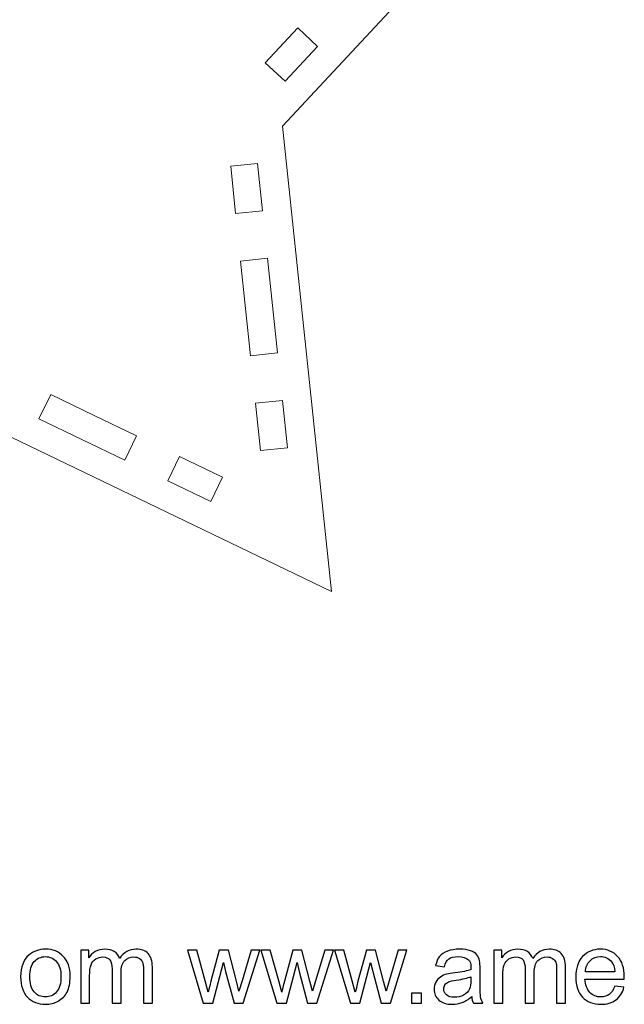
# Model space of a CAD drawing. Header units: millimetres. Extents: x -195 to 206, y -124 to 119.
# Tile 3 of 10: x -32 to 19, y -124 to -42. Entities that reach past the tile are written whole.
import ezdxf

# ---------------------------------------------------------------- set-up
doc = ezdxf.new("R2010")
doc.units = ezdxf.units.MM
doc.header["$MEASUREMENT"] = 0
doc.layers.add('Layer 1', color=7, linetype='Continuous')

msp = doc.modelspace()

# ---------------------------------------------------------------- linework, layer by layer
at = {"layer": 'Layer 1', "color": 1, "lineweight": 5}
for points, knots in [([(16.6629, -22.1364), (16.6629, -22.1364), (-21.582, -14.7024), (-21.582, -14.7024), (-21.582, -14.7024), (-21.582, -14.7024), (-40.8955, 18.7496), (-40.8955, 18.7496), (-40.8955, 18.7496), (-40.8955, 18.7496), (-60.2092, -14.7024), (-60.2092, -14.7024), (-60.2092, -14.7024), (-60.2092, -14.7024), (-98.4538, -22.1364), (-98.4538, -22.1364), (-98.4538, -22.1364), (-98.4538, -22.1364), (-71.8829, -50.6306), (-71.8829, -50.6306), (-71.8829, -50.6306), (-71.8829, -50.6306), (-75.95, -89.3267), (-75.95, -89.3267), (-75.95, -89.3267), (-75.95, -89.3267), (-40.8955, -72.4562), (-40.8955, -72.4562), (-40.8955, -72.4562), (-40.8955, -72.4562), (-5.841, -89.3267), (-5.841, -89.3267), (-5.841, -89.3267), (-5.841, -89.3267), (-9.9079, -50.6306), (-9.9079, -50.6306), (-9.9079, -50.6306), (-9.9079, -50.6306), (16.6629, -22.1364), (16.6629, -22.1364)], [0, 0, 0, 0, 0.0909091, 0.0909091, 0.0909091, 0.0909091, 0.1818182, 0.1818182, 0.1818182, 0.1818182, 0.2727273, 0.2727273, 0.2727273, 0.2727273, 0.3636364, 0.3636364, 0.3636364, 0.3636364, 0.4545455, 0.4545455, 0.4545455, 0.4545455, 0.5454545, 0.5454545, 0.5454545, 0.5454545, 0.6363636, 0.6363636, 0.6363636, 0.6363636, 0.7272727, 0.7272727, 0.7272727, 0.7272727, 0.8181818, 0.8181818, 0.8181818, 0.8181818, 1, 1, 1, 1]), ([(-9.6882, -46.903), (-9.6882, -46.903), (-11.3338, -45.3685), (-11.3338, -45.3685), (-11.3338, -45.3685), (-11.3338, -45.3685), (-8.6322, -42.4713), (-8.6322, -42.4713), (-8.6322, -42.4713), (-8.6322, -42.4713), (-6.9866, -44.0058), (-6.9866, -44.0058), (-6.9866, -44.0058), (-6.9866, -44.0058), (-9.6882, -46.903), (-9.6882, -46.903)], [0, 0, 0, 0, 0.2, 0.2, 0.2, 0.2, 0.4, 0.4, 0.4, 0.4, 0.6, 0.6, 0.6, 0.6, 1, 1, 1, 1]), ([(-14.2135, -53.975), (-14.2135, -53.975), (-11.9758, -53.7398), (-11.9758, -53.7398), (-11.9758, -53.7398), (-11.9758, -53.7398), (-11.5617, -57.6794), (-11.5617, -57.6794), (-11.5617, -57.6794), (-11.5617, -57.6794), (-13.7994, -57.9146), (-13.7994, -57.9146), (-13.7994, -57.9146), (-13.7994, -57.9146), (-14.2135, -53.975), (-14.2135, -53.975)], [0, 0, 0, 0, 0.2, 0.2, 0.2, 0.2, 0.4, 0.4, 0.4, 0.4, 0.6, 0.6, 0.6, 0.6, 1, 1, 1, 1]), ([(-12.9712, -65.794), (-12.9712, -65.794), (-13.3853, -61.8543), (-13.3853, -61.8543), (-13.3853, -61.8543), (-13.3853, -61.8543), (-11.1476, -61.6191), (-11.1476, -61.6191), (-11.1476, -61.6191), (-11.1476, -61.6191), (-10.7335, -65.5587), (-10.7335, -65.5587), (-10.7335, -65.5587), (-10.7335, -65.5587), (-10.3194, -69.4983), (-10.3194, -69.4983), (-10.3194, -69.4983), (-10.3194, -69.4983), (-12.5571, -69.7335), (-12.5571, -69.7335), (-12.5571, -69.7335), (-12.5571, -69.7335), (-12.9712, -65.794), (-12.9712, -65.794)], [0, 0, 0, 0, 0.1428571, 0.1428571, 0.1428571, 0.1428571, 0.2857143, 0.2857143, 0.2857143, 0.2857143, 0.4285714, 0.4285714, 0.4285714, 0.4285714, 0.5714286, 0.5714286, 0.5714286, 0.5714286, 0.7142857, 0.7142857, 0.7142857, 0.7142857, 1, 1, 1, 1]), ([(-23.0097, -78.4213), (-23.0097, -78.4213), (-26.5792, -76.7034), (-26.5792, -76.7034), (-26.5792, -76.7034), (-26.5792, -76.7034), (-30.1487, -74.9855), (-30.1487, -74.9855), (-30.1487, -74.9855), (-30.1487, -74.9855), (-29.173, -72.9581), (-29.173, -72.9581), (-29.173, -72.9581), (-29.173, -72.9581), (-25.6035, -74.676), (-25.6035, -74.676), (-25.6035, -74.676), (-25.6035, -74.676), (-22.034, -76.3939), (-22.034, -76.3939), (-22.034, -76.3939), (-22.034, -76.3939), (-23.0097, -78.4213), (-23.0097, -78.4213)], [0, 0, 0, 0, 0.1428571, 0.1428571, 0.1428571, 0.1428571, 0.2857143, 0.2857143, 0.2857143, 0.2857143, 0.4285714, 0.4285714, 0.4285714, 0.4285714, 0.5714286, 0.5714286, 0.5714286, 0.5714286, 0.7142857, 0.7142857, 0.7142857, 0.7142857, 1, 1, 1, 1]), ([(-9.9054, -73.4381), (-9.9054, -73.4381), (-9.4913, -77.3777), (-9.4913, -77.3777), (-9.4913, -77.3777), (-9.4913, -77.3777), (-11.729, -77.6129), (-11.729, -77.6129), (-11.729, -77.6129), (-11.729, -77.6129), (-12.1431, -73.6733), (-12.1431, -73.6733), (-12.1431, -73.6733), (-12.1431, -73.6733), (-9.9054, -73.4381), (-9.9054, -73.4381)], [0, 0, 0, 0, 0.2, 0.2, 0.2, 0.2, 0.4, 0.4, 0.4, 0.4, 0.6, 0.6, 0.6, 0.6, 1, 1, 1, 1]), ([(-15.8708, -81.857), (-15.8708, -81.857), (-19.4403, -80.1391), (-19.4403, -80.1391), (-19.4403, -80.1391), (-19.4403, -80.1391), (-18.4646, -78.1117), (-18.4646, -78.1117), (-18.4646, -78.1117), (-18.4646, -78.1117), (-14.8951, -79.8296), (-14.8951, -79.8296), (-14.8951, -79.8296), (-14.8951, -79.8296), (-15.8708, -81.857), (-15.8708, -81.857)], [0, 0, 0, 0, 0.2, 0.2, 0.2, 0.2, 0.4, 0.4, 0.4, 0.4, 0.6, 0.6, 0.6, 0.6, 1, 1, 1, 1])]:
    msp.add_open_spline(points, degree=3, knots=knots, dxfattribs=at)
at = {"layer": 'Layer 1', "color": 250}
for points, knots in [([(-31.6699, -121.3582), (-31.6699, -120.5468), (-31.4441, -119.9457), (-30.9912, -119.5548), (-30.9912, -119.5548), (-30.6144, -119.2302), (-30.1529, -119.0679), (-29.6097, -119.0679), (-29.6097, -119.0679), (-29.0071, -119.0679), (-28.5132, -119.2655), (-28.1294, -119.6606), (-28.1294, -119.6606), (-27.747, -120.0543), (-27.5551, -120.6004), (-27.5551, -121.2961), (-27.5551, -121.2961), (-27.5551, -121.8605), (-27.6397, -122.3036), (-27.8091, -122.6268), (-27.8091, -122.6268), (-27.9784, -122.9499), (-28.2254, -123.2011), (-28.5499, -123.3803), (-28.5499, -123.3803), (-28.8731, -123.5595), (-29.2273, -123.6484), (-29.6097, -123.6484), (-29.6097, -123.6484), (-30.2249, -123.6484), (-30.7216, -123.4523), (-31.1012, -123.0586), (-31.1012, -123.0586), (-31.4808, -122.6649), (-31.6699, -122.0976), (-31.6699, -121.3582)], [0, 0, 0, 0, 0.1, 0.1, 0.1, 0.1, 0.2, 0.2, 0.2, 0.2, 0.3, 0.3, 0.3, 0.3, 0.4, 0.4, 0.4, 0.4, 0.5, 0.5, 0.5, 0.5, 0.6, 0.6, 0.6, 0.6, 0.7, 0.7, 0.7, 0.7, 0.8, 0.8, 0.8, 0.8, 1, 1, 1, 1]), ([(-26.6816, -123.5553), (-26.6816, -123.5553), (-26.6816, -119.1611), (-26.6816, -119.1611), (-26.6816, -119.1611), (-26.6816, -119.1611), (-26.0127, -119.1611), (-26.0127, -119.1611), (-26.0127, -119.1611), (-26.0127, -119.1611), (-26.0127, -119.782), (-26.0127, -119.782), (-26.0127, -119.782), (-25.8759, -119.5675), (-25.6924, -119.3939), (-25.4638, -119.2641), (-25.4638, -119.2641), (-25.2352, -119.1329), (-24.9756, -119.0679), (-24.6835, -119.0679), (-24.6835, -119.0679), (-24.3589, -119.0679), (-24.0922, -119.1357), (-23.8848, -119.2697), (-23.8848, -119.2697), (-23.6773, -119.4052), (-23.5306, -119.5929), (-23.4459, -119.8356), (-23.4459, -119.8356), (-23.096, -119.3234), (-22.643, -119.0679), (-22.0842, -119.0679), (-22.0842, -119.0679), (-21.6467, -119.0679), (-21.3095, -119.1879), (-21.0752, -119.4292), (-21.0752, -119.4292), (-20.8396, -119.6705), (-20.721, -120.0416), (-20.721, -120.5426), (-20.721, -120.5426), (-20.721, -120.5426), (-20.721, -123.5553), (-20.721, -123.5553), (-20.721, -123.5553), (-20.721, -123.5553), (-21.4661, -123.5553), (-21.4661, -123.5553), (-21.4661, -123.5553), (-21.4661, -123.5553), (-21.4661, -120.7895), (-21.4661, -120.7895), (-21.4661, -120.7895), (-21.4661, -120.4932), (-21.4915, -120.2787), (-21.5395, -120.1475), (-21.5395, -120.1475), (-21.5875, -120.0162), (-21.675, -119.9118), (-21.8034, -119.8314), (-21.8034, -119.8314), (-21.9304, -119.7509), (-22.0799, -119.7114), (-22.2507, -119.7114), (-22.2507, -119.7114), (-22.5611, -119.7114), (-22.818, -119.8144), (-23.0226, -120.019), (-23.0226, -120.019), (-23.2272, -120.2251), (-23.3288, -120.5539), (-23.3288, -121.0054), (-23.3288, -121.0054), (-23.3288, -121.0054), (-23.3288, -123.5553), (-23.3288, -123.5553), (-23.3288, -123.5553), (-23.3288, -123.5553), (-24.0739, -123.5553), (-24.0739, -123.5553), (-24.0739, -123.5553), (-24.0739, -123.5553), (-24.0739, -120.7034), (-24.0739, -120.7034), (-24.0739, -120.7034), (-24.0739, -120.3732), (-24.1345, -120.1249), (-24.2559, -119.9598), (-24.2559, -119.9598), (-24.3772, -119.7947), (-24.5762, -119.7114), (-24.8514, -119.7114), (-24.8514, -119.7114), (-25.0602, -119.7114), (-25.2535, -119.7665), (-25.4313, -119.8765), (-25.4313, -119.8765), (-25.6091, -119.9866), (-25.7376, -120.1475), (-25.818, -120.3605), (-25.818, -120.3605), (-25.897, -120.5722), (-25.9365, -120.8784), (-25.9365, -121.2778), (-25.9365, -121.2778), (-25.9365, -121.2778), (-25.9365, -123.5553), (-25.9365, -123.5553), (-25.9365, -123.5553), (-25.9365, -123.5553), (-26.6816, -123.5553), (-26.6816, -123.5553)], [0, 0, 0, 0, 0.0344828, 0.0344828, 0.0344828, 0.0344828, 0.0689655, 0.0689655, 0.0689655, 0.0689655, 0.1034483, 0.1034483, 0.1034483, 0.1034483, 0.137931, 0.137931, 0.137931, 0.137931, 0.1724138, 0.1724138, 0.1724138, 0.1724138, 0.2068966, 0.2068966, 0.2068966, 0.2068966, 0.2413793, 0.2413793, 0.2413793, 0.2413793, 0.2758621, 0.2758621, 0.2758621, 0.2758621, 0.3103448, 0.3103448, 0.3103448, 0.3103448, 0.3448276, 0.3448276, 0.3448276, 0.3448276, 0.3793103, 0.3793103, 0.3793103, 0.3793103, 0.4137931, 0.4137931, 0.4137931, 0.4137931, 0.4482759, 0.4482759, 0.4482759, 0.4482759, 0.4827586, 0.4827586, 0.4827586, 0.4827586, 0.5172414, 0.5172414, 0.5172414, 0.5172414, 0.5517241, 0.5517241, 0.5517241, 0.5517241, 0.5862069, 0.5862069, 0.5862069, 0.5862069, 0.6206897, 0.6206897, 0.6206897, 0.6206897, 0.6551724, 0.6551724, 0.6551724, 0.6551724, 0.6896552, 0.6896552, 0.6896552, 0.6896552, 0.7241379, 0.7241379, 0.7241379, 0.7241379, 0.7586207, 0.7586207, 0.7586207, 0.7586207, 0.7931034, 0.7931034, 0.7931034, 0.7931034, 0.8275862, 0.8275862, 0.8275862, 0.8275862, 0.862069, 0.862069, 0.862069, 0.862069, 0.8965517, 0.8965517, 0.8965517, 0.8965517, 0.9310345, 0.9310345, 0.9310345, 0.9310345, 1, 1, 1, 1]), ([(-16.4863, -123.5553), (-16.4863, -123.5553), (-17.8141, -119.1611), (-17.8141, -119.1611), (-17.8141, -119.1611), (-17.8141, -119.1611), (-17.0352, -119.1611), (-17.0352, -119.1611), (-17.0352, -119.1611), (-17.0352, -119.1611), (-16.3339, -121.6969), (-16.3339, -121.6969), (-16.3339, -121.6969), (-16.3339, -121.6969), (-16.0855, -122.6409), (-16.0855, -122.6409), (-16.0855, -122.6409), (-16.0756, -122.5943), (-15.9994, -122.2924), (-15.8583, -121.735), (-15.8583, -121.735), (-15.8583, -121.735), (-15.1626, -119.1611), (-15.1626, -119.1611), (-15.1626, -119.1611), (-15.1626, -119.1611), (-14.3992, -119.1611), (-14.3992, -119.1611), (-14.3992, -119.1611), (-14.3992, -119.1611), (-13.7374, -121.7124), (-13.7374, -121.7124), (-13.7374, -121.7124), (-13.7374, -121.7124), (-13.5215, -122.5492), (-13.5215, -122.5492), (-13.5215, -122.5492), (-13.5215, -122.5492), (-13.2689, -121.7011), (-13.2689, -121.7011), (-13.2689, -121.7011), (-13.2689, -121.7011), (-12.5097, -119.1611), (-12.5097, -119.1611), (-12.5097, -119.1611), (-12.5097, -119.1611), (-11.7858, -119.1611), (-11.7858, -119.1611), (-11.7858, -119.1611), (-11.7858, -119.1611), (-13.1645, -123.5553), (-13.1645, -123.5553), (-13.1645, -123.5553), (-13.1645, -123.5553), (-13.935, -123.5553), (-13.935, -123.5553), (-13.935, -123.5553), (-13.935, -123.5553), (-14.6321, -120.9264), (-14.6321, -120.9264), (-14.6321, -120.9264), (-14.6321, -120.9264), (-14.8085, -120.1743), (-14.8085, -120.1743), (-14.8085, -120.1743), (-14.8085, -120.1743), (-15.6975, -123.5553), (-15.6975, -123.5553), (-15.6975, -123.5553), (-15.6975, -123.5553), (-16.4863, -123.5553), (-16.4863, -123.5553)], [0, 0, 0, 0, 0.0526316, 0.0526316, 0.0526316, 0.0526316, 0.1052632, 0.1052632, 0.1052632, 0.1052632, 0.1578947, 0.1578947, 0.1578947, 0.1578947, 0.2105263, 0.2105263, 0.2105263, 0.2105263, 0.2631579, 0.2631579, 0.2631579, 0.2631579, 0.3157895, 0.3157895, 0.3157895, 0.3157895, 0.3684211, 0.3684211, 0.3684211, 0.3684211, 0.4210526, 0.4210526, 0.4210526, 0.4210526, 0.4736842, 0.4736842, 0.4736842, 0.4736842, 0.5263158, 0.5263158, 0.5263158, 0.5263158, 0.5789474, 0.5789474, 0.5789474, 0.5789474, 0.6315789, 0.6315789, 0.6315789, 0.6315789, 0.6842105, 0.6842105, 0.6842105, 0.6842105, 0.7368421, 0.7368421, 0.7368421, 0.7368421, 0.7894737, 0.7894737, 0.7894737, 0.7894737, 0.8421053, 0.8421053, 0.8421053, 0.8421053, 0.8947368, 0.8947368, 0.8947368, 0.8947368, 1, 1, 1, 1]), ([(-10.3719, -123.5553), (-10.3719, -123.5553), (-11.6997, -119.1611), (-11.6997, -119.1611), (-11.6997, -119.1611), (-11.6997, -119.1611), (-10.9208, -119.1611), (-10.9208, -119.1611), (-10.9208, -119.1611), (-10.9208, -119.1611), (-10.2195, -121.6969), (-10.2195, -121.6969), (-10.2195, -121.6969), (-10.2195, -121.6969), (-9.9711, -122.6409), (-9.9711, -122.6409), (-9.9711, -122.6409), (-9.9612, -122.5943), (-9.885, -122.2924), (-9.7439, -121.735), (-9.7439, -121.735), (-9.7439, -121.735), (-9.0482, -119.1611), (-9.0482, -119.1611), (-9.0482, -119.1611), (-9.0482, -119.1611), (-8.2848, -119.1611), (-8.2848, -119.1611), (-8.2848, -119.1611), (-8.2848, -119.1611), (-7.623, -121.7124), (-7.623, -121.7124), (-7.623, -121.7124), (-7.623, -121.7124), (-7.4071, -122.5492), (-7.4071, -122.5492), (-7.4071, -122.5492), (-7.4071, -122.5492), (-7.1545, -121.7011), (-7.1545, -121.7011), (-7.1545, -121.7011), (-7.1545, -121.7011), (-6.3953, -119.1611), (-6.3953, -119.1611), (-6.3953, -119.1611), (-6.3953, -119.1611), (-5.6714, -119.1611), (-5.6714, -119.1611), (-5.6714, -119.1611), (-5.6714, -119.1611), (-7.0501, -123.5553), (-7.0501, -123.5553), (-7.0501, -123.5553), (-7.0501, -123.5553), (-7.8206, -123.5553), (-7.8206, -123.5553), (-7.8206, -123.5553), (-7.8206, -123.5553), (-8.5177, -120.9264), (-8.5177, -120.9264), (-8.5177, -120.9264), (-8.5177, -120.9264), (-8.6941, -120.1743), (-8.6941, -120.1743), (-8.6941, -120.1743), (-8.6941, -120.1743), (-9.5831, -123.5553), (-9.5831, -123.5553), (-9.5831, -123.5553), (-9.5831, -123.5553), (-10.3719, -123.5553), (-10.3719, -123.5553)], [0, 0, 0, 0, 0.0526316, 0.0526316, 0.0526316, 0.0526316, 0.1052632, 0.1052632, 0.1052632, 0.1052632, 0.1578947, 0.1578947, 0.1578947, 0.1578947, 0.2105263, 0.2105263, 0.2105263, 0.2105263, 0.2631579, 0.2631579, 0.2631579, 0.2631579, 0.3157895, 0.3157895, 0.3157895, 0.3157895, 0.3684211, 0.3684211, 0.3684211, 0.3684211, 0.4210526, 0.4210526, 0.4210526, 0.4210526, 0.4736842, 0.4736842, 0.4736842, 0.4736842, 0.5263158, 0.5263158, 0.5263158, 0.5263158, 0.5789474, 0.5789474, 0.5789474, 0.5789474, 0.6315789, 0.6315789, 0.6315789, 0.6315789, 0.6842105, 0.6842105, 0.6842105, 0.6842105, 0.7368421, 0.7368421, 0.7368421, 0.7368421, 0.7894737, 0.7894737, 0.7894737, 0.7894737, 0.8421053, 0.8421053, 0.8421053, 0.8421053, 0.8947368, 0.8947368, 0.8947368, 0.8947368, 1, 1, 1, 1]), ([(-4.2575, -123.5553), (-4.2575, -123.5553), (-5.5853, -119.1611), (-5.5853, -119.1611), (-5.5853, -119.1611), (-5.5853, -119.1611), (-4.8064, -119.1611), (-4.8064, -119.1611), (-4.8064, -119.1611), (-4.8064, -119.1611), (-4.1051, -121.6969), (-4.1051, -121.6969), (-4.1051, -121.6969), (-4.1051, -121.6969), (-3.8567, -122.6409), (-3.8567, -122.6409), (-3.8567, -122.6409), (-3.8468, -122.5943), (-3.7706, -122.2924), (-3.6295, -121.735), (-3.6295, -121.735), (-3.6295, -121.735), (-2.9338, -119.1611), (-2.9338, -119.1611), (-2.9338, -119.1611), (-2.9338, -119.1611), (-2.1704, -119.1611), (-2.1704, -119.1611), (-2.1704, -119.1611), (-2.1704, -119.1611), (-1.5086, -121.7124), (-1.5086, -121.7124), (-1.5086, -121.7124), (-1.5086, -121.7124), (-1.2927, -122.5492), (-1.2927, -122.5492), (-1.2927, -122.5492), (-1.2927, -122.5492), (-1.0401, -121.7011), (-1.0401, -121.7011), (-1.0401, -121.7011), (-1.0401, -121.7011), (-0.2809, -119.1611), (-0.2809, -119.1611), (-0.2809, -119.1611), (-0.2809, -119.1611), (0.443, -119.1611), (0.443, -119.1611), (0.443, -119.1611), (0.443, -119.1611), (-0.9357, -123.5553), (-0.9357, -123.5553), (-0.9357, -123.5553), (-0.9357, -123.5553), (-1.7062, -123.5553), (-1.7062, -123.5553), (-1.7062, -123.5553), (-1.7062, -123.5553), (-2.4033, -120.9264), (-2.4033, -120.9264), (-2.4033, -120.9264), (-2.4033, -120.9264), (-2.5797, -120.1743), (-2.5797, -120.1743), (-2.5797, -120.1743), (-2.5797, -120.1743), (-3.4687, -123.5553), (-3.4687, -123.5553), (-3.4687, -123.5553), (-3.4687, -123.5553), (-4.2575, -123.5553), (-4.2575, -123.5553)], [0, 0, 0, 0, 0.0526316, 0.0526316, 0.0526316, 0.0526316, 0.1052632, 0.1052632, 0.1052632, 0.1052632, 0.1578947, 0.1578947, 0.1578947, 0.1578947, 0.2105263, 0.2105263, 0.2105263, 0.2105263, 0.2631579, 0.2631579, 0.2631579, 0.2631579, 0.3157895, 0.3157895, 0.3157895, 0.3157895, 0.3684211, 0.3684211, 0.3684211, 0.3684211, 0.4210526, 0.4210526, 0.4210526, 0.4210526, 0.4736842, 0.4736842, 0.4736842, 0.4736842, 0.5263158, 0.5263158, 0.5263158, 0.5263158, 0.5789474, 0.5789474, 0.5789474, 0.5789474, 0.6315789, 0.6315789, 0.6315789, 0.6315789, 0.6842105, 0.6842105, 0.6842105, 0.6842105, 0.7368421, 0.7368421, 0.7368421, 0.7368421, 0.7894737, 0.7894737, 0.7894737, 0.7894737, 0.8421053, 0.8421053, 0.8421053, 0.8421053, 0.8947368, 0.8947368, 0.8947368, 0.8947368, 1, 1, 1, 1]), ([(5.8221, -123.005), (5.5455, -123.2406), (5.2788, -123.4057), (5.0234, -123.5031), (5.0234, -123.5031), (4.768, -123.6005), (4.4943, -123.6484), (4.2007, -123.6484), (4.2007, -123.6484), (3.7181, -123.6484), (3.347, -123.5313), (3.0874, -123.2957), (3.0874, -123.2957), (2.8277, -123.0614), (2.6979, -122.7608), (2.6979, -122.3954), (2.6979, -122.3954), (2.6979, -122.1809), (2.7473, -121.9847), (2.8447, -121.8069), (2.8447, -121.8069), (2.9434, -121.6291), (3.0718, -121.488), (3.2299, -121.3808), (3.2299, -121.3808), (3.3893, -121.2735), (3.5671, -121.1917), (3.7661, -121.1366), (3.7661, -121.1366), (3.9129, -121.0985), (4.1344, -121.0619), (4.4293, -121.0252), (4.4293, -121.0252), (5.0305, -120.9546), (5.475, -120.8685), (5.7586, -120.7698), (5.7586, -120.7698), (5.7614, -120.6682), (5.7628, -120.6032), (5.7628, -120.5764), (5.7628, -120.5764), (5.7628, -120.2745), (5.6923, -120.0614), (5.5512, -119.9372), (5.5512, -119.9372), (5.3607, -119.7693), (5.077, -119.686), (4.7017, -119.686), (4.7017, -119.686), (4.3503, -119.686), (4.0907, -119.7481), (3.9242, -119.8709), (3.9242, -119.8709), (3.7562, -119.9936), (3.6335, -120.211), (3.553, -120.5242), (3.553, -120.5242), (3.553, -120.5242), (2.8249, -120.4226), (2.8249, -120.4226), (2.8249, -120.4226), (2.8912, -120.1108), (2.9999, -119.8582), (3.1523, -119.6663), (3.1523, -119.6663), (3.3047, -119.4744), (3.5248, -119.3276), (3.8127, -119.2232), (3.8127, -119.2232), (4.0991, -119.1202), (4.4336, -119.0679), (4.8118, -119.0679), (4.8118, -119.0679), (5.1871, -119.0679), (5.4933, -119.1117), (5.729, -119.2006), (5.729, -119.2006), (5.9632, -119.2895), (6.1368, -119.3996), (6.2469, -119.5336), (6.2469, -119.5336), (6.3569, -119.6677), (6.4345, -119.837), (6.4797, -120.0416), (6.4797, -120.0416), (6.5037, -120.1686), (6.5164, -120.3972), (6.5164, -120.726), (6.5164, -120.726), (6.5164, -120.726), (6.5164, -121.7138), (6.5164, -121.7138), (6.5164, -121.7138), (6.5164, -122.4038), (6.5319, -122.8399), (6.5629, -123.0247), (6.5629, -123.0247), (6.5926, -123.2096), (6.6547, -123.386), (6.745, -123.5553), (6.745, -123.5553), (6.745, -123.5553), (5.966, -123.5553), (5.966, -123.5553), (5.966, -123.5553), (5.8913, -123.3987), (5.8433, -123.2152), (5.8221, -123.005)], [0, 0, 0, 0, 0.0357143, 0.0357143, 0.0357143, 0.0357143, 0.0714286, 0.0714286, 0.0714286, 0.0714286, 0.1071429, 0.1071429, 0.1071429, 0.1071429, 0.1428571, 0.1428571, 0.1428571, 0.1428571, 0.1785714, 0.1785714, 0.1785714, 0.1785714, 0.2142857, 0.2142857, 0.2142857, 0.2142857, 0.25, 0.25, 0.25, 0.25, 0.2857143, 0.2857143, 0.2857143, 0.2857143, 0.3214286, 0.3214286, 0.3214286, 0.3214286, 0.3571429, 0.3571429, 0.3571429, 0.3571429, 0.3928571, 0.3928571, 0.3928571, 0.3928571, 0.4285714, 0.4285714, 0.4285714, 0.4285714, 0.4642857, 0.4642857, 0.4642857, 0.4642857, 0.5, 0.5, 0.5, 0.5, 0.5357143, 0.5357143, 0.5357143, 0.5357143, 0.5714286, 0.5714286, 0.5714286, 0.5714286, 0.6071429, 0.6071429, 0.6071429, 0.6071429, 0.6428571, 0.6428571, 0.6428571, 0.6428571, 0.6785714, 0.6785714, 0.6785714, 0.6785714, 0.7142857, 0.7142857, 0.7142857, 0.7142857, 0.75, 0.75, 0.75, 0.75, 0.7857143, 0.7857143, 0.7857143, 0.7857143, 0.8214286, 0.8214286, 0.8214286, 0.8214286, 0.8571429, 0.8571429, 0.8571429, 0.8571429, 0.8928571, 0.8928571, 0.8928571, 0.8928571, 0.9285714, 0.9285714, 0.9285714, 0.9285714, 1, 1, 1, 1]), ([(7.6608, -123.5553), (7.6608, -123.5553), (7.6608, -119.1611), (7.6608, -119.1611), (7.6608, -119.1611), (7.6608, -119.1611), (8.3297, -119.1611), (8.3297, -119.1611), (8.3297, -119.1611), (8.3297, -119.1611), (8.3297, -119.782), (8.3297, -119.782), (8.3297, -119.782), (8.4665, -119.5675), (8.65, -119.3939), (8.8786, -119.2641), (8.8786, -119.2641), (9.1072, -119.1329), (9.3668, -119.0679), (9.6589, -119.0679), (9.6589, -119.0679), (9.9835, -119.0679), (10.2502, -119.1357), (10.4576, -119.2697), (10.4576, -119.2697), (10.6651, -119.4052), (10.8118, -119.5929), (10.8965, -119.8356), (10.8965, -119.8356), (11.2464, -119.3234), (11.6994, -119.0679), (12.2582, -119.0679), (12.2582, -119.0679), (12.6957, -119.0679), (13.0329, -119.1879), (13.2672, -119.4292), (13.2672, -119.4292), (13.5028, -119.6705), (13.6214, -120.0416), (13.6214, -120.5426), (13.6214, -120.5426), (13.6214, -120.5426), (13.6214, -123.5553), (13.6214, -123.5553), (13.6214, -123.5553), (13.6214, -123.5553), (12.8763, -123.5553), (12.8763, -123.5553), (12.8763, -123.5553), (12.8763, -123.5553), (12.8763, -120.7895), (12.8763, -120.7895), (12.8763, -120.7895), (12.8763, -120.4932), (12.8509, -120.2787), (12.8029, -120.1475), (12.8029, -120.1475), (12.7549, -120.0162), (12.6674, -119.9118), (12.539, -119.8314), (12.539, -119.8314), (12.412, -119.7509), (12.2625, -119.7114), (12.0917, -119.7114), (12.0917, -119.7114), (11.7813, -119.7114), (11.5244, -119.8144), (11.3198, -120.019), (11.3198, -120.019), (11.1152, -120.2251), (11.0136, -120.5539), (11.0136, -121.0054), (11.0136, -121.0054), (11.0136, -121.0054), (11.0136, -123.5553), (11.0136, -123.5553), (11.0136, -123.5553), (11.0136, -123.5553), (10.2685, -123.5553), (10.2685, -123.5553), (10.2685, -123.5553), (10.2685, -123.5553), (10.2685, -120.7034), (10.2685, -120.7034), (10.2685, -120.7034), (10.2685, -120.3732), (10.2079, -120.1249), (10.0865, -119.9598), (10.0865, -119.9598), (9.9652, -119.7947), (9.7662, -119.7114), (9.491, -119.7114), (9.491, -119.7114), (9.2822, -119.7114), (9.0889, -119.7665), (8.9111, -119.8765), (8.9111, -119.8765), (8.7333, -119.9866), (8.6048, -120.1475), (8.5244, -120.3605), (8.5244, -120.3605), (8.4454, -120.5722), (8.4059, -120.8784), (8.4059, -121.2778), (8.4059, -121.2778), (8.4059, -121.2778), (8.4059, -123.5553), (8.4059, -123.5553), (8.4059, -123.5553), (8.4059, -123.5553), (7.6608, -123.5553), (7.6608, -123.5553)], [0, 0, 0, 0, 0.0344828, 0.0344828, 0.0344828, 0.0344828, 0.0689655, 0.0689655, 0.0689655, 0.0689655, 0.1034483, 0.1034483, 0.1034483, 0.1034483, 0.137931, 0.137931, 0.137931, 0.137931, 0.1724138, 0.1724138, 0.1724138, 0.1724138, 0.2068966, 0.2068966, 0.2068966, 0.2068966, 0.2413793, 0.2413793, 0.2413793, 0.2413793, 0.2758621, 0.2758621, 0.2758621, 0.2758621, 0.3103448, 0.3103448, 0.3103448, 0.3103448, 0.3448276, 0.3448276, 0.3448276, 0.3448276, 0.3793103, 0.3793103, 0.3793103, 0.3793103, 0.4137931, 0.4137931, 0.4137931, 0.4137931, 0.4482759, 0.4482759, 0.4482759, 0.4482759, 0.4827586, 0.4827586, 0.4827586, 0.4827586, 0.5172414, 0.5172414, 0.5172414, 0.5172414, 0.5517241, 0.5517241, 0.5517241, 0.5517241, 0.5862069, 0.5862069, 0.5862069, 0.5862069, 0.6206897, 0.6206897, 0.6206897, 0.6206897, 0.6551724, 0.6551724, 0.6551724, 0.6551724, 0.6896552, 0.6896552, 0.6896552, 0.6896552, 0.7241379, 0.7241379, 0.7241379, 0.7241379, 0.7586207, 0.7586207, 0.7586207, 0.7586207, 0.7931034, 0.7931034, 0.7931034, 0.7931034, 0.8275862, 0.8275862, 0.8275862, 0.8275862, 0.862069, 0.862069, 0.862069, 0.862069, 0.8965517, 0.8965517, 0.8965517, 0.8965517, 0.9310345, 0.9310345, 0.9310345, 0.9310345, 1, 1, 1, 1]), ([(17.7108, -122.1329), (17.7108, -122.1329), (18.4813, -122.2345), (18.4813, -122.2345), (18.4813, -122.2345), (18.3613, -122.6818), (18.137, -123.0304), (17.8096, -123.2773), (17.8096, -123.2773), (17.4822, -123.5243), (17.0645, -123.6484), (16.5551, -123.6484), (16.5551, -123.6484), (15.9145, -123.6484), (15.4065, -123.4509), (15.0311, -123.0558), (15.0311, -123.0558), (14.6557, -122.6621), (14.4681, -122.1075), (14.4681, -121.3949), (14.4681, -121.3949), (14.4681, -120.6583), (14.6572, -120.0854), (15.0367, -119.679), (15.0367, -119.679), (15.4163, -119.2711), (15.9088, -119.0679), (16.5142, -119.0679), (16.5142, -119.0679), (17.0998, -119.0679), (17.5782, -119.2669), (17.9493, -119.6663), (17.9493, -119.6663), (18.3204, -120.0656), (18.5067, -120.6272), (18.5067, -121.3511), (18.5067, -121.3511), (18.5067, -121.3949), (18.5053, -121.4612), (18.5025, -121.5487), (18.5025, -121.5487), (18.5025, -121.5487), (15.2301, -121.5487), (15.2301, -121.5487), (15.2301, -121.5487), (15.2583, -122.0299), (15.3938, -122.3996), (15.6393, -122.655), (15.6393, -122.655), (15.8834, -122.9104), (16.1896, -123.0388), (16.5551, -123.0388), (16.5551, -123.0388), (16.8275, -123.0388), (17.0603, -122.9669), (17.2522, -122.8229), (17.2522, -122.8229), (17.4455, -122.679), (17.5979, -122.449), (17.7108, -122.1329)], [0, 0, 0, 0, 0.0625, 0.0625, 0.0625, 0.0625, 0.125, 0.125, 0.125, 0.125, 0.1875, 0.1875, 0.1875, 0.1875, 0.25, 0.25, 0.25, 0.25, 0.3125, 0.3125, 0.3125, 0.3125, 0.375, 0.375, 0.375, 0.375, 0.4375, 0.4375, 0.4375, 0.4375, 0.5, 0.5, 0.5, 0.5, 0.5625, 0.5625, 0.5625, 0.5625, 0.625, 0.625, 0.625, 0.625, 0.6875, 0.6875, 0.6875, 0.6875, 0.75, 0.75, 0.75, 0.75, 0.8125, 0.8125, 0.8125, 0.8125, 0.875, 0.875, 0.875, 0.875, 1, 1, 1, 1]), ([(-30.9079, -121.3596), (-30.9079, -121.9212), (-30.7851, -122.3417), (-30.5396, -122.6197), (-30.5396, -122.6197), (-30.2926, -122.8991), (-29.9836, -123.0388), (-29.6097, -123.0388), (-29.6097, -123.0388), (-29.24, -123.0388), (-28.9323, -122.8991), (-28.6854, -122.6183), (-28.6854, -122.6183), (-28.4399, -122.3375), (-28.3171, -121.9099), (-28.3171, -121.3356), (-28.3171, -121.3356), (-28.3171, -120.7937), (-28.4413, -120.3831), (-28.6882, -120.1051), (-28.6882, -120.1051), (-28.9352, -119.8257), (-29.2428, -119.686), (-29.6097, -119.686), (-29.6097, -119.686), (-29.9836, -119.686), (-30.2926, -119.8243), (-30.5396, -120.1023), (-30.5396, -120.1023), (-30.7851, -120.3803), (-30.9079, -120.7994), (-30.9079, -121.3596)], [0, 0, 0, 0, 0.1111111, 0.1111111, 0.1111111, 0.1111111, 0.2222222, 0.2222222, 0.2222222, 0.2222222, 0.3333333, 0.3333333, 0.3333333, 0.3333333, 0.4444444, 0.4444444, 0.4444444, 0.4444444, 0.5555556, 0.5555556, 0.5555556, 0.5555556, 0.6666667, 0.6666667, 0.6666667, 0.6666667, 0.7777778, 0.7777778, 0.7777778, 0.7777778, 1, 1, 1, 1]), ([(15.2724, -120.9391), (15.2724, -120.9391), (17.7193, -120.9391), (17.7193, -120.9391), (17.7193, -120.9391), (17.6868, -120.5694), (17.5923, -120.2928), (17.4385, -120.1079), (17.4385, -120.1079), (17.2028, -119.8215), (16.8952, -119.6776), (16.5184, -119.6776), (16.5184, -119.6776), (16.1769, -119.6776), (15.8905, -119.7919), (15.6576, -120.0205), (15.6576, -120.0205), (15.4262, -120.2491), (15.2978, -120.5553), (15.2724, -120.9391)], [0, 0, 0, 0, 0.1666667, 0.1666667, 0.1666667, 0.1666667, 0.3333333, 0.3333333, 0.3333333, 0.3333333, 0.5, 0.5, 0.5, 0.5, 0.6666667, 0.6666667, 0.6666667, 0.6666667, 1, 1, 1, 1]), ([(5.7628, -121.354), (5.4919, -121.464), (5.0855, -121.5572), (4.5436, -121.6334), (4.5436, -121.6334), (4.236, -121.6771), (4.0187, -121.7265), (3.8917, -121.7815), (3.8917, -121.7815), (3.7647, -121.8366), (3.6673, -121.917), (3.5982, -122.0214), (3.5982, -122.0214), (3.529, -122.1272), (3.4938, -122.2444), (3.4938, -122.3742), (3.4938, -122.3742), (3.4938, -122.5703), (3.5686, -122.7354), (3.7195, -122.8667), (3.7195, -122.8667), (3.8705, -122.9979), (4.0907, -123.0642), (4.38, -123.0642), (4.38, -123.0642), (4.6664, -123.0642), (4.9218, -123.0021), (5.1462, -122.8766), (5.1462, -122.8766), (5.3691, -122.7524), (5.5342, -122.5816), (5.6387, -122.3657), (5.6387, -122.3657), (5.7191, -122.1978), (5.7586, -121.9509), (5.7586, -121.6249), (5.7586, -121.6249), (5.7586, -121.6249), (5.7628, -121.354), (5.7628, -121.354)], [0, 0, 0, 0, 0.0909091, 0.0909091, 0.0909091, 0.0909091, 0.1818182, 0.1818182, 0.1818182, 0.1818182, 0.2727273, 0.2727273, 0.2727273, 0.2727273, 0.3636364, 0.3636364, 0.3636364, 0.3636364, 0.4545455, 0.4545455, 0.4545455, 0.4545455, 0.5454545, 0.5454545, 0.5454545, 0.5454545, 0.6363636, 0.6363636, 0.6363636, 0.6363636, 0.7272727, 0.7272727, 0.7272727, 0.7272727, 0.8181818, 0.8181818, 0.8181818, 0.8181818, 1, 1, 1, 1]), ([(0.8113, -123.5553), (0.8113, -123.5553), (0.8113, -122.7086), (0.8113, -122.7086), (0.8113, -122.7086), (0.8113, -122.7086), (1.6579, -122.7086), (1.6579, -122.7086), (1.6579, -122.7086), (1.6579, -122.7086), (1.6579, -123.5553), (1.6579, -123.5553), (1.6579, -123.5553), (1.6579, -123.5553), (0.8113, -123.5553), (0.8113, -123.5553)], [0, 0, 0, 0, 0.2, 0.2, 0.2, 0.2, 0.4, 0.4, 0.4, 0.4, 0.6, 0.6, 0.6, 0.6, 1, 1, 1, 1])]:
    msp.add_open_spline(points, degree=3, knots=knots, dxfattribs=at)

doc.saveas('drawing.dxf')
